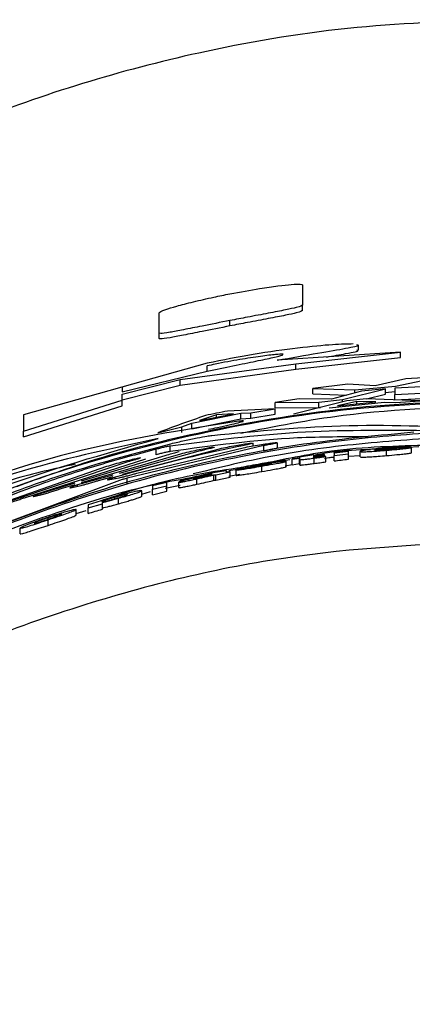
# Paper-space layout '1012-790 Hybird Padfoot' of a CAD drawing. Header units: millimetres. Extents: x 51 to 2966, y 67 to 3970.
# Tile 69 of 110: x 633 to 648, y 3832 to 3869. Entities that reach past the tile are written whole.
import ezdxf

# ---------------------------------------------------------------- set-up
doc = ezdxf.new("R2010")
doc.units = ezdxf.units.MM

psp = doc.layouts.new('1012-790 Hybird Padfoot')

# ---------------------------------------------------------------- linework, layer by layer
at = {"color": 7, "linetype": 'Continuous', "lineweight": 25}
for p, q in [((643.558, 3859.293), (643.558, 3858.526)), ((638.154, 3857.475), (638.154, 3858.242)), ((643.558, 3858.324), (643.558, 3858.526)), ((640.828, 3857.742), (640.828, 3857.946)), ((638.154, 3857.269), (638.154, 3857.475)), ((647.255, 3856.751), (642.606, 3856.45)), ((643.313, 3856.315), (647.255, 3856.751)), ((645.671, 3856.823), (645.671, 3857.024)), ((647.255, 3856.55), (647.255, 3856.751)), ((643.313, 3856.113), (647.255, 3856.55)), ((639.97, 3856.336), (633.039, 3854.387)), ((636.767, 3855.257), (639.97, 3856.036)), ((638.944, 3855.718), (643.313, 3856.315)), ((638.944, 3855.513), (643.313, 3856.113)), ((639.97, 3856.033), (639.97, 3856.238)), ((643.313, 3856.113), (643.313, 3856.315)), ((636.767, 3855.166), (638.944, 3855.718)), ((638.944, 3855.513), (638.944, 3855.718)), ((647.456, 3855.747), (646.301, 3855.481)), ((647.071, 3855.467), (648.329, 3855.738)), ((649.211, 3855.843), (647.456, 3855.747)), ((636.767, 3854.959), (638.944, 3855.513)), ((636.767, 3855.459), (636.767, 3855.257)), ((645.275, 3855.55), (643.95, 3855.387)), ((643.95, 3855.387), (645.537, 3855.327)), ((643.95, 3855.185), (643.95, 3855.387)), ((645.788, 3855.282), (644.654, 3854.983)), ((645.07, 3854.972), (646.692, 3855.366)), ((646.301, 3855.481), (645.275, 3855.55)), ((645.537, 3855.327), (647.071, 3855.467)), ((645.537, 3855.216), (645.537, 3855.327)), ((646.692, 3855.366), (645.788, 3855.282)), ((646.692, 3855.165), (646.692, 3855.366)), ((646.692, 3855.232), (647.039, 3855.264)), ((650.334, 3855.552), (647.039, 3855.394)), ((647.039, 3855.394), (647.039, 3855.161)), ((647.039, 3855.161), (650.421, 3855.321)), ((633.039, 3853.768), (636.767, 3854.937)), ((636.767, 3854.937), (636.767, 3855.166)), ((636.767, 3854.73), (636.767, 3854.937)), ((643.433, 3854.993), (642.529, 3854.854)), ((645.237, 3854.913), (643.223, 3854.418)), ((644.654, 3854.983), (643.433, 3854.993)), ((643.95, 3855.185), (645.237, 3855.137)), ((644.18, 3854.862), (645.07, 3854.972)), ((644.563, 3854.652), (646.657, 3854.871)), ((645.608, 3854.898), (644.887, 3854.731)), ((644.887, 3854.731), (646.33, 3854.881)), ((645.07, 3854.872), (645.07, 3854.972)), ((645.974, 3854.99), (645.237, 3854.913)), ((646.33, 3854.881), (645.608, 3854.898)), ((645.608, 3854.806), (645.608, 3854.898)), ((645.971, 3854.99), (646.692, 3855.165)), ((647.993, 3854.917), (645.974, 3854.99)), ((646.657, 3854.871), (647.082, 3854.854)), ((647.039, 3854.96), (647.039, 3855.161)), ((647.039, 3854.96), (648.331, 3855.022)), ((647.082, 3854.854), (647.993, 3854.917)), ((633.039, 3853.555), (636.767, 3854.73)), ((642.529, 3854.621), (640.738, 3854.533)), ((641.619, 3854.465), (642.529, 3854.621)), ((642.529, 3854.854), (644.18, 3854.862)), ((642.529, 3854.651), (642.529, 3854.854)), ((642.529, 3854.651), (644.18, 3854.661)), ((642.529, 3854.418), (642.529, 3854.621)), ((644.18, 3854.661), (644.18, 3854.862)), ((644.18, 3854.661), (644.241, 3854.668)), ((633.039, 3854.387), (633.039, 3853.768)), ((639.392, 3854.069), (641.242, 3854.448)), ((639.392, 3853.864), (641.242, 3854.244)), ((639.68, 3854.172), (640.956, 3854.433)), ((640.318, 3854.394), (639.68, 3854.172)), ((640.956, 3854.433), (640.318, 3854.394)), ((640.318, 3854.302), (640.318, 3854.394)), ((641.242, 3854.448), (641.619, 3854.465)), ((641.242, 3854.244), (641.242, 3854.448)), ((641.242, 3854.244), (641.619, 3854.262)), ((641.619, 3854.262), (641.619, 3854.465)), ((641.619, 3854.262), (642.529, 3854.418)), ((633.039, 3853.555), (633.039, 3853.768)), ((638.106, 3853.715), (639.017, 3853.933)), ((639.017, 3853.933), (639.392, 3854.069)), ((639.017, 3853.727), (639.017, 3853.933)), ((639.392, 3853.864), (639.392, 3854.069)), ((639.698, 3853.027), (636.651, 3852.181)), ((636.769, 3852.151), (640.431, 3853.112)), ((642.108, 3853.227), (636.946, 3852.001)), ((637.311, 3852.187), (641.325, 3853.148)), ((638.045, 3852.886), (638.045, 3853.092)), ((638.577, 3853.006), (638.577, 3853.212)), ((641.702, 3853.218), (641.702, 3853.323)), ((642.108, 3853.024), (642.108, 3853.227)), ((642.522, 3853.339), (642.541, 3853.34)), ((642.541, 3853.34), (642.613, 3853.342)), ((642.615, 3853.136), (642.615, 3853.338)), ((645.292, 3853.039), (644.752, 3852.977)), ((644.752, 3852.955), (645.292, 3853.017)), ((645.292, 3853.017), (645.292, 3853.039)), ((645.292, 3853.004), (645.292, 3853.017)), ((646.725, 3853.071), (646.725, 3853.128)), ((646.729, 3852.853), (646.729, 3853.054)), ((647.093, 3853.111), (647.093, 3853.145)), ((647.116, 3853.144), (647.949, 3853.195)), ((647.678, 3853.157), (647.138, 3853.122)), ((647.633, 3853.154), (647.633, 3853.187)), ((647.678, 3852.956), (647.678, 3853.157)), ((633.077, 3851.265), (637.649, 3852.725)), ((638.369, 3852.847), (635.213, 3851.883)), ((635.228, 3851.832), (638.978, 3852.924)), ((642.85, 3852.662), (643.079, 3852.703)), ((642.905, 3852.638), (642.905, 3852.666)), ((643.446, 3852.769), (643.176, 3852.729)), ((643.176, 3852.712), (643.446, 3852.752)), ((643.176, 3852.729), (643.176, 3852.712)), ((643.176, 3852.51), (643.176, 3852.712)), ((643.986, 3852.876), (643.446, 3852.787)), ((643.446, 3852.787), (643.446, 3852.769)), ((643.446, 3852.752), (643.446, 3852.713)), ((643.446, 3852.511), (643.446, 3852.713)), ((643.479, 3852.496), (643.479, 3852.698)), ((644.391, 3852.898), (643.986, 3852.845)), ((643.986, 3852.827), (644.391, 3852.88)), ((643.986, 3852.845), (643.986, 3852.876)), ((643.986, 3852.791), (643.986, 3852.827)), ((643.996, 3852.554), (643.996, 3852.756)), ((644.436, 3852.817), (644.389, 3852.829)), ((644.391, 3852.88), (644.391, 3852.898)), ((644.391, 3852.828), (644.391, 3852.88)), ((644.436, 3852.615), (644.436, 3852.817)), ((645.292, 3853.004), (644.752, 3852.942)), ((644.752, 3852.977), (644.752, 3852.955)), ((644.752, 3852.942), (644.752, 3852.955)), ((644.752, 3852.942), (644.752, 3852.854)), ((644.752, 3852.854), (645.292, 3852.916)), ((644.752, 3852.652), (644.752, 3852.854)), ((645.292, 3852.916), (645.292, 3853.004)), ((645.292, 3852.715), (645.292, 3852.916)), ((645.292, 3852.828), (645.742, 3852.855)), ((645.742, 3852.807), (645.742, 3853.008)), ((631.695, 3850.882), (636.179, 3852.448)), ((636.899, 3852.591), (632.32, 3851.057)), ((640.789, 3852.285), (641.104, 3852.343)), ((641.6, 3852.411), (641.059, 3852.308)), ((641.059, 3852.104), (641.059, 3852.308)), ((641.104, 3852.317), (641.104, 3852.353)), ((641.331, 3852.36), (641.331, 3852.377)), ((641.996, 3852.508), (641.996, 3852.524)), ((642.028, 3852.252), (642.028, 3852.455)), ((642.905, 3852.47), (643.176, 3852.52)), ((642.95, 3852.433), (642.95, 3852.635)), ((643.176, 3852.51), (643.446, 3852.55)), ((636.762, 3851.945), (631.951, 3850.146)), ((636.408, 3852.113), (635.083, 3851.745)), ((635.875, 3851.916), (636.421, 3852.059)), ((636.232, 3851.937), (636.647, 3852.017)), ((636.946, 3851.793), (636.946, 3852.001)), ((638.943, 3851.9), (639.438, 3852.009)), ((639.582, 3851.773), (639.582, 3851.978)), ((640.159, 3852.141), (640.159, 3852.145)), ((640.223, 3852.125), (640.294, 3852.13)), ((640.223, 3851.921), (640.223, 3852.125)), ((640.223, 3851.921), (640.294, 3851.926)), ((640.294, 3852.13), (640.834, 3852.238)), ((640.294, 3851.926), (640.294, 3852.13)), ((640.294, 3851.926), (640.834, 3852.034)), ((640.694, 3852.24), (640.699, 3852.268)), ((640.699, 3852.236), (640.699, 3852.268)), ((640.788, 3852.077), (641.199, 3852.153)), ((640.834, 3852.034), (640.834, 3852.238)), ((634.979, 3851.812), (633.702, 3851.421)), ((634.458, 3851.607), (634.992, 3851.763)), ((634.814, 3851.638), (635.212, 3851.726)), ((637.502, 3851.319), (637.502, 3851.526)), ((638.448, 3851.839), (637.907, 3851.706)), ((637.907, 3851.585), (638.448, 3851.718)), ((637.907, 3851.706), (637.907, 3851.585)), ((637.907, 3851.378), (637.907, 3851.585)), ((638.379, 3851.63), (638.943, 3851.734)), ((638.448, 3851.718), (638.448, 3851.839)), ((638.448, 3851.512), (638.448, 3851.718)), ((638.898, 3851.644), (638.898, 3851.85)), ((633.433, 3851.307), (633.794, 3851.398)), ((636.491, 3851.225), (636.491, 3851.28)), ((636.626, 3851.036), (636.626, 3851.244)), ((637.502, 3851.401), (637.829, 3851.498)), ((637.907, 3851.378), (638.448, 3851.512)), ((635.025, 3850.609), (635.025, 3850.818)), ((635.971, 3851.147), (635.476, 3851)), ((635.476, 3850.879), (636.016, 3851.039)), ((635.476, 3851), (635.476, 3850.879)), ((635.476, 3850.67), (635.476, 3850.879)), ((635.971, 3851.134), (635.971, 3851.147)), ((636.016, 3851.039), (636.016, 3851.083)), ((636.016, 3850.83), (636.016, 3851.039)), ((633.965, 3850.454), (633.965, 3850.503)), ((633.969, 3850.221), (633.969, 3850.432)), ((635.025, 3850.67), (635.406, 3850.782)), ((632.909, 3849.901), (632.909, 3850.113))]:
    psp.add_line(p, q, dxfattribs=at)
at = {"color": 8, "linetype": 'Continuous', "lineweight": 25}
for p, q in [((636.5, 3851.988), (636.5, 3852.035)), ((635.083, 3851.698), (635.083, 3851.745)), ((633.702, 3851.374), (633.702, 3851.421))]:
    psp.add_line(p, q, dxfattribs=at)
at = {"color": 7, "linetype": 'Continuous', "lineweight": 25}
for points, knots in [([(651.303, 3869.292), (649.405, 3869.234), (645.589, 3869.119), (640.316, 3868.253), (635.523, 3867.028), (631.19, 3865.522), (626.957, 3863.639), (622.109, 3860.955), (616.78, 3857.263), (613.284, 3853.826), (611.52, 3852.092)], [0, 0, 0, 0, 0.127758, 0.256927, 0.358798, 0.460669, 0.565498, 0.670329, 0.833667, 1, 1, 1, 1]), ([(638.154, 3858.242), (638.185, 3858.27), (638.231, 3858.313), (638.78, 3858.482), (639.419, 3858.649), (640.143, 3858.815), (640.625, 3858.912), (640.828, 3858.952)], [0, 0, 0, 0, 0.349653, 0.526416, 0.70341, 0.874795, 1, 1, 1, 1]), ([(640.828, 3858.952), (641.211, 3859.023), (641.869, 3859.144), (642.664, 3859.256), (643.224, 3859.316), (643.522, 3859.325), (643.546, 3859.304), (643.558, 3859.293)], [0, 0, 0, 0, 0.232483, 0.399391, 0.566239, 0.783164, 1, 1, 1, 1]), ([(643.558, 3858.526), (643.53, 3858.502), (643.487, 3858.466), (642.957, 3858.351), (642.303, 3858.226), (641.55, 3858.085), (641.048, 3857.988), (640.828, 3857.946)], [0, 0, 0, 0, 0.33628, 0.514693, 0.69392, 0.865371, 1, 1, 1, 1]), ([(643.558, 3858.324), (643.53, 3858.3), (643.487, 3858.264), (642.957, 3858.149), (642.303, 3858.023), (641.55, 3857.882), (641.048, 3857.785), (640.828, 3857.742)], [0, 0, 0, 0, 0.336263, 0.514679, 0.693904, 0.865357, 1, 1, 1, 1]), ([(640.828, 3857.946), (640.467, 3857.875), (639.822, 3857.747), (639.048, 3857.592), (638.462, 3857.481), (638.189, 3857.448), (638.165, 3857.467), (638.154, 3857.475)], [0, 0, 0, 0, 0.22093, 0.394403, 0.567488, 0.807017, 1, 1, 1, 1]), ([(640.828, 3857.742), (640.467, 3857.67), (639.822, 3857.543), (639.049, 3857.387), (638.462, 3857.275), (638.189, 3857.242), (638.165, 3857.261), (638.154, 3857.269)], [0, 0, 0, 0, 0.220916, 0.394402, 0.5675, 0.806962, 1, 1, 1, 1]), ([(645.479, 3857.061), (645.254, 3857.058), (644.806, 3857.052), (643.435, 3856.922), (641.769, 3856.692), (640.558, 3856.452), (639.97, 3856.336)], [0, 0, 0, 0, 0.254414, 0.507894, 0.761131, 1, 1, 1, 1]), ([(642.606, 3856.45), (643.148, 3856.544), (644.23, 3856.731), (645.251, 3856.905), (645.726, 3857.004), (645.632, 3857.021), (645.615, 3857.024)], [0, 0, 0, 0, 0.310756, 0.621593, 0.930604, 1, 1, 1, 1]), ([(644.467, 3856.57), (644.725, 3856.615), (645.359, 3856.724), (645.724, 3856.802), (645.632, 3856.82), (645.615, 3856.823)], [0, 0, 0, 0, 0.359024, 0.882438, 1, 1, 1, 1]), ([(642.832, 3856.676), (642.757, 3856.675), (642.608, 3856.674), (642.01, 3856.603), (641.213, 3856.48), (640.489, 3856.346), (640.071, 3856.258), (639.97, 3856.238)], [0, 0, 0, 0, 0.230939, 0.461097, 0.692057, 0.925835, 1, 1, 1, 1]), ([(639.97, 3856.036), (640.3, 3856.105), (640.959, 3856.242), (641.838, 3856.42), (642.484, 3856.554), (642.835, 3856.638), (642.823, 3856.654), (642.819, 3856.66)], [0, 0, 0, 0, 0.2202712, 0.4406287, 0.6587286, 0.873532, 1, 1, 1, 1]), ([(651.303, 3854.915), (649.23, 3854.847), (645.057, 3854.711), (638.781, 3853.577), (632.505, 3851.772), (628.5, 3849.91), (626.483, 3848.972)], [0, 0, 0, 0, 0.241426, 0.486024, 0.741136, 1, 1, 1, 1]), ([(651.303, 3854.951), (649.398, 3854.894), (645.567, 3854.78), (640.28, 3853.896), (635.999, 3852.847), (633.672, 3852.002), (632.772, 3851.675)], [0, 0, 0, 0, 0.302042, 0.607422, 0.848254, 1, 1, 1, 1]), ([(651.303, 3854.715), (649.227, 3854.669), (645.839, 3854.594), (642.517, 3853.943), (641.232, 3853.691)], [0, 0, 0, 0, 0.613, 1, 1, 1, 1]), ([(641.148, 3854.147), (639.034, 3853.814), (634.798, 3853.147), (630.614, 3851.652), (628.517, 3850.902)], [0, 0, 0, 0, 0.498959, 1, 1, 1, 1]), ([(640.023, 3853.844), (640.135, 3853.868), (640.418, 3853.929), (640.82, 3854.017), (641.155, 3854.095), (641.336, 3854.143), (641.33, 3854.151), (641.327, 3854.154)], [0, 0, 0, 0, 0.156113, 0.395472, 0.632731, 0.865853, 1, 1, 1, 1]), ([(641.333, 3854.162), (641.296, 3854.161), (641.253, 3854.16), (641.16, 3854.148), (641.148, 3854.147)], [0, 0, 0, 0, 0.869566, 1, 1, 1, 1]), ([(649.287, 3853.756), (648.088, 3853.684), (645.681, 3853.538), (641.664, 3852.947), (637.284, 3851.952), (633.079, 3850.556), (629.475, 3849.048), (627.484, 3848.012), (626.483, 3847.491)], [0, 0, 0, 0, 0.1372122, 0.2755381, 0.4690885, 0.6682731, 0.8330948, 1, 1, 1, 1]), ([(648.165, 3853.791), (646.567, 3853.803), (643.369, 3853.826), (640.175, 3853.417), (638.577, 3853.212)], [0, 0, 0, 0, 0.4997163, 1, 1, 1, 1]), ([(640.145, 3853.613), (641.87, 3853.779), (645.324, 3854.11), (648.779, 3853.943), (650.508, 3853.859)], [0, 0, 0, 0, 0.49967, 1, 1, 1, 1]), ([(616.313, 3842.481), (617.884, 3843.703), (621.043, 3846.162), (626.339, 3849.2), (632.025, 3851.768), (636.079, 3852.917), (638.12, 3853.495)], [0, 0, 0, 0, 0.242147, 0.487227, 0.741904, 1, 1, 1, 1]), ([(638.12, 3853.495), (636.294, 3853.105), (632.635, 3852.324), (629.025, 3850.902), (627.217, 3850.19)], [0, 0, 0, 0, 0.499168, 1, 1, 1, 1]), ([(631.951, 3850.146), (633.227, 3850.623), (635.78, 3851.579), (639.829, 3852.635), (643.841, 3853.386), (646.453, 3853.623), (647.766, 3853.743)], [0, 0, 0, 0, 0.269026, 0.538111, 0.767736, 1, 1, 1, 1]), ([(646.026, 3853.557), (645.141, 3853.558), (642.656, 3853.559), (640.175, 3853.223), (638.577, 3853.006)], [0, 0, 0, 0, 0.356108, 1, 1, 1, 1]), ([(638.601, 3853.301), (638.773, 3853.341), (639.118, 3853.423), (639.597, 3853.521), (639.954, 3853.587), (640.088, 3853.605), (640.145, 3853.613)], [0, 0, 0, 0, 0.269195, 0.538553, 0.803245, 1, 1, 1, 1]), ([(649.287, 3853.556), (648.09, 3853.481), (645.687, 3853.33), (642.357, 3852.873), (640.337, 3852.379), (639.441, 3852.161)], [0, 0, 0, 0, 0.35549, 0.713876, 1, 1, 1, 1]), ([(629.17, 3850.003), (630.037, 3850.39), (631.796, 3851.176), (634.98, 3852.337), (637.337, 3852.964), (638.601, 3853.301)], [0, 0, 0, 0, 0.310446, 0.630236, 1, 1, 1, 1]), ([(638.045, 3853.092), (637.324, 3852.899), (635.883, 3852.512), (633.219, 3851.641), (631.491, 3850.924), (630.37, 3850.459)], [0, 0, 0, 0, 0.259592, 0.519261, 1, 1, 1, 1]), ([(638.577, 3853.212), (638.551, 3853.207), (638.499, 3853.198), (638.367, 3853.17), (638.21, 3853.134), (638.1, 3853.106), (638.045, 3853.092)], [0, 0, 0, 0, 0.248015, 0.495874, 0.74827, 1, 1, 1, 1]), ([(638.978, 3852.924), (639.078, 3852.949), (639.279, 3852.997), (639.6, 3853.067), (639.884, 3853.123), (640.11, 3853.163), (640.183, 3853.171), (640.219, 3853.175)], [0, 0, 0, 0, 0.20336, 0.406747, 0.608792, 0.806672, 1, 1, 1, 1]), ([(640.241, 3853.171), (640.243, 3853.171), (640.258, 3853.17), (640.186, 3853.147), (640.028, 3853.105), (639.843, 3853.061), (639.725, 3853.034), (639.698, 3853.027)], [0, 0, 0, 0, 0.061355, 0.342028, 0.625255, 0.913685, 1, 1, 1, 1]), ([(640.431, 3853.112), (640.531, 3853.133), (640.73, 3853.176), (641.049, 3853.236), (641.333, 3853.284), (641.559, 3853.317), (641.633, 3853.324), (641.67, 3853.327)], [0, 0, 0, 0, 0.202715, 0.405457, 0.607006, 0.805248, 1, 1, 1, 1]), ([(641.694, 3853.323), (641.697, 3853.323), (641.712, 3853.321), (641.641, 3853.301), (641.484, 3853.264), (641.298, 3853.224), (641.179, 3853.2), (641.151, 3853.194)], [0, 0, 0, 0, 0.055761, 0.338516, 0.623375, 0.91226, 1, 1, 1, 1]), ([(641.325, 3853.148), (641.424, 3853.167), (641.624, 3853.206), (641.941, 3853.26), (642.225, 3853.304), (642.42, 3853.329), (642.494, 3853.336), (642.522, 3853.339)], [0, 0, 0, 0, 0.219482, 0.438995, 0.657313, 0.872541, 1, 1, 1, 1]), ([(641.93, 3852.528), (642.834, 3852.719), (644.955, 3853.164), (647.123, 3853.222), (648.367, 3853.255)], [0, 0, 0, 0, 0.426391, 1, 1, 1, 1]), ([(642.606, 3853.338), (642.604, 3853.335), (642.598, 3853.328), (642.471, 3853.298), (642.294, 3853.262), (642.157, 3853.237), (642.108, 3853.227)], [0, 0, 0, 0, 0.232591, 0.531063, 0.832526, 1, 1, 1, 1]), ([(642.606, 3853.136), (642.604, 3853.132), (642.598, 3853.125), (642.471, 3853.096), (642.294, 3853.06), (642.157, 3853.034), (642.108, 3853.024)], [0, 0, 0, 0, 0.232522, 0.53096, 0.832398, 1, 1, 1, 1]), ([(643.964, 3852.865), (644.203, 3852.914), (644.917, 3853.059), (645.647, 3853.074), (646.132, 3853.085)], [0, 0, 0, 0, 0.334673, 1, 1, 1, 1]), ([(646.727, 3853.145), (646.616, 3853.135), (646.392, 3853.116), (646.114, 3853.083), (645.896, 3853.053), (645.761, 3853.026), (645.749, 3853.014), (645.742, 3853.008)], [0, 0, 0, 0, 0.179585, 0.36104, 0.517394, 0.74237, 1, 1, 1, 1]), ([(645.742, 3853.008), (645.758, 3853.002), (645.783, 3852.993), (645.965, 3852.998), (646.168, 3853.01), (646.43, 3853.029), (646.625, 3853.046), (646.729, 3853.054)], [0, 0, 0, 0, 0.332242, 0.533248, 0.681277, 0.829857, 1, 1, 1, 1]), ([(646.283, 3853.062), (646.286, 3853.068), (646.29, 3853.076), (646.418, 3853.096), (646.527, 3853.109), (646.635, 3853.12), (646.703, 3853.126), (646.725, 3853.128)], [0, 0, 0, 0, 0.496862, 0.661414, 0.796516, 0.932418, 1, 1, 1, 1]), ([(646.739, 3853.072), (646.695, 3853.069), (646.605, 3853.061), (646.482, 3853.053), (646.376, 3853.049), (646.291, 3853.05), (646.286, 3853.057), (646.283, 3853.062)], [0, 0, 0, 0, 0.12406, 0.2494, 0.39208, 0.597448, 1, 1, 1, 1]), ([(646.725, 3853.128), (646.772, 3853.132), (646.819, 3853.135), (646.909, 3853.142), (646.95, 3853.144), (647.015, 3853.147), (647.039, 3853.147), (647.074, 3853.147), (647.084, 3853.146), (647.093, 3853.145)], [0, 0, 0, 0, 0.25, 0.25, 0.5, 0.5, 0.75, 0.75, 1, 1, 1, 1]), ([(647.633, 3853.187), (647.606, 3853.189), (647.573, 3853.19), (647.476, 3853.19), (647.413, 3853.189), (647.249, 3853.182), (647.151, 3853.177), (646.995, 3853.166), (646.942, 3853.162), (646.836, 3853.154), (646.781, 3853.15), (646.727, 3853.145)], [0, 0, 0, 0, 0.25, 0.25, 0.5, 0.5, 0.75, 0.75, 0.875, 0.875, 1, 1, 1, 1]), ([(646.729, 3853.054), (646.863, 3853.066), (647.086, 3853.084), (647.354, 3853.11), (647.553, 3853.133), (647.639, 3853.147), (647.673, 3853.156), (647.678, 3853.157)], [0, 0, 0, 0, 0.276044, 0.459592, 0.64276, 0.938176, 1, 1, 1, 1]), ([(647.138, 3853.122), (647.127, 3853.119), (647.106, 3853.113), (647.051, 3853.104), (646.961, 3853.093), (646.857, 3853.083), (646.779, 3853.076), (646.739, 3853.072)], [0, 0, 0, 0, 0.2526, 0.507003, 0.668108, 0.82977, 1, 1, 1, 1]), ([(636.179, 3852.448), (636.281, 3852.479), (636.484, 3852.539), (636.808, 3852.627), (637.096, 3852.7), (637.315, 3852.75), (637.44, 3852.773), (637.463, 3852.768), (637.388, 3852.738), (637.222, 3852.686), (637.041, 3852.632), (636.925, 3852.599), (636.899, 3852.591)], [0, 0, 0, 0, 0.113671, 0.227359, 0.340132, 0.449537, 0.555016, 0.657747, 0.75974, 0.86309, 0.969355, 1, 1, 1, 1]), ([(638.577, 3853.006), (638.551, 3853.001), (638.5, 3852.992), (638.367, 3852.964), (638.21, 3852.928), (638.1, 3852.9), (638.045, 3852.886)], [0, 0, 0, 0, 0.247986, 0.495792, 0.748182, 1, 1, 1, 1]), ([(638.911, 3853.005), (638.914, 3853.005), (638.928, 3853.004), (638.855, 3852.979), (638.697, 3852.933), (638.513, 3852.884), (638.396, 3852.854), (638.369, 3852.847)], [0, 0, 0, 0, 0.067176, 0.345685, 0.627239, 0.915185, 1, 1, 1, 1]), ([(642.905, 3852.666), (642.867, 3852.664), (642.806, 3852.662), (642.613, 3852.638), (642.361, 3852.602), (642.142, 3852.566), (642, 3852.542), (641.983, 3852.539)], [0, 0, 0, 0, 0.304896, 0.483448, 0.662268, 0.958231, 1, 1, 1, 1]), ([(643.446, 3852.713), (643.446, 3852.711), (643.447, 3852.708), (643.45, 3852.702), (643.468, 3852.7), (643.479, 3852.698)], [0, 0, 0, 0, 0.250235, 0.500535, 1, 1, 1, 1]), ([(643.479, 3852.698), (643.502, 3852.699), (643.539, 3852.7), (643.66, 3852.713), (643.81, 3852.731), (643.927, 3852.747), (643.996, 3852.756)], [0, 0, 0, 0, 0.30184, 0.505466, 0.708876, 1, 1, 1, 1]), ([(644.004, 3852.78), (643.999, 3852.78), (643.989, 3852.781), (643.988, 3852.785), (643.987, 3852.788), (643.987, 3852.789)], [0, 0, 0, 0, 0.286599, 0.570974, 1, 1, 1, 1]), ([(643.996, 3852.756), (644.07, 3852.766), (644.183, 3852.782), (644.33, 3852.802), (644.401, 3852.812), (644.436, 3852.817)], [0, 0, 0, 0, 0.48805, 0.741868, 1, 1, 1, 1]), ([(644.151, 3852.796), (644.128, 3852.793), (644.09, 3852.788), (644.045, 3852.783), (644.02, 3852.78), (644.009, 3852.78), (644.004, 3852.78)], [0, 0, 0, 0, 0.370096, 0.59234, 0.814822, 1, 1, 1, 1]), ([(644.389, 3852.829), (644.351, 3852.823), (644.293, 3852.815), (644.214, 3852.804), (644.172, 3852.799), (644.151, 3852.796)], [0, 0, 0, 0, 0.49475, 0.74527, 1, 1, 1, 1]), ([(644.391, 3852.746), (644.462, 3852.762), (644.581, 3852.788), (644.702, 3852.793), (644.752, 3852.794)], [0, 0, 0, 0, 0.5952566, 1, 1, 1, 1]), ([(645.742, 3852.807), (645.758, 3852.801), (645.783, 3852.792), (645.965, 3852.797), (646.168, 3852.809), (646.43, 3852.828), (646.625, 3852.845), (646.729, 3852.853)], [0, 0, 0, 0, 0.332231, 0.533236, 0.681266, 0.829846, 1, 1, 1, 1]), ([(646.729, 3852.853), (646.863, 3852.865), (647.086, 3852.884), (647.354, 3852.909), (647.553, 3852.932), (647.639, 3852.947), (647.673, 3852.955), (647.678, 3852.956)], [0, 0, 0, 0, 0.276039, 0.459596, 0.642763, 0.938176, 1, 1, 1, 1]), ([(634.994, 3852.525), (634.212, 3852.353), (632.273, 3851.925), (630.359, 3851.157), (629.217, 3850.698)], [0, 0, 0, 0, 0.403041, 1, 1, 1, 1]), ([(635.968, 3851.157), (636.705, 3851.403), (638.508, 3852.007), (640.391, 3852.286), (641.505, 3852.451)], [0, 0, 0, 0, 0.408564, 1, 1, 1, 1]), ([(640.699, 3852.268), (640.697, 3852.273), (640.695, 3852.28), (640.625, 3852.275), (640.5, 3852.256), (640.313, 3852.222), (640.082, 3852.176), (639.911, 3852.14), (639.834, 3852.124)], [0, 0, 0, 0, 0.28295, 0.41146, 0.541158, 0.66, 0.84588, 1, 1, 1, 1]), ([(641.059, 3852.308), (641.101, 3852.311), (641.169, 3852.316), (641.405, 3852.351), (641.685, 3852.397), (641.903, 3852.434), (642.028, 3852.455)], [0, 0, 0, 0, 0.321287, 0.524102, 0.727275, 1, 1, 1, 1]), ([(641.983, 3852.539), (641.853, 3852.516), (641.642, 3852.478), (641.375, 3852.425), (641.208, 3852.388), (641.117, 3852.363), (641.108, 3852.357), (641.104, 3852.353)], [0, 0, 0, 0, 0.295819, 0.48132, 0.667759, 0.8417, 1, 1, 1, 1]), ([(641.104, 3852.353), (641.106, 3852.352), (641.112, 3852.348), (641.177, 3852.354), (641.281, 3852.369), (641.331, 3852.377)], [0, 0, 0, 0, 0.251788, 0.642101, 1, 1, 1, 1]), ([(641.331, 3852.377), (641.419, 3852.391), (641.602, 3852.421), (641.912, 3852.473), (642.123, 3852.506), (642.229, 3852.523)], [0, 0, 0, 0, 0.318231, 0.6581843, 1, 1, 1, 1]), ([(641.6, 3852.447), (641.601, 3852.448), (641.605, 3852.45), (641.642, 3852.458), (641.704, 3852.471), (641.827, 3852.494), (641.929, 3852.512), (641.996, 3852.524)], [0, 0, 0, 0, 0.113787, 0.228978, 0.376908, 0.590516, 1, 1, 1, 1]), ([(642.029, 3852.473), (641.97, 3852.463), (641.871, 3852.446), (641.749, 3852.427), (641.662, 3852.415), (641.619, 3852.412), (641.604, 3852.411), (641.6, 3852.411)], [0, 0, 0, 0, 0.272019, 0.453586, 0.635365, 0.899815, 1, 1, 1, 1]), ([(641.685, 3852.458), (641.674, 3852.456), (641.648, 3852.452), (641.616, 3852.448), (641.602, 3852.446), (641.6, 3852.447), (641.6, 3852.447)], [0, 0, 0, 0, 0.252094, 0.57588, 0.836538, 1, 1, 1, 1]), ([(642.179, 3852.538), (642.095, 3852.525), (641.97, 3852.504), (641.804, 3852.477), (641.725, 3852.464), (641.685, 3852.458)], [0, 0, 0, 0, 0.498443, 0.748367, 1, 1, 1, 1]), ([(641.996, 3852.524), (642.043, 3852.532), (642.09, 3852.54), (642.181, 3852.554), (642.225, 3852.561), (642.303, 3852.572), (642.334, 3852.576), (642.383, 3852.581), (642.398, 3852.582), (642.41, 3852.582)], [0, 0, 0, 0, 0.25, 0.25, 0.5, 0.5, 0.75, 0.75, 1, 1, 1, 1]), ([(642.028, 3852.455), (642.171, 3852.48), (642.406, 3852.52), (642.688, 3852.572), (642.863, 3852.607), (642.942, 3852.627), (642.948, 3852.633), (642.95, 3852.635)], [0, 0, 0, 0, 0.304095, 0.497863, 0.691618, 0.888478, 1, 1, 1, 1]), ([(642.028, 3852.252), (642.171, 3852.277), (642.406, 3852.317), (642.688, 3852.369), (642.863, 3852.404), (642.942, 3852.424), (642.948, 3852.43), (642.95, 3852.433)], [0, 0, 0, 0, 0.3040676, 0.4978553, 0.6916189, 0.8884836, 1, 1, 1, 1]), ([(642.41, 3852.546), (642.406, 3852.544), (642.399, 3852.541), (642.34, 3852.528), (642.255, 3852.512), (642.148, 3852.493), (642.067, 3852.479), (642.029, 3852.473)], [0, 0, 0, 0, 0.20178, 0.380139, 0.539142, 0.783349, 1, 1, 1, 1]), ([(642.794, 3852.628), (642.72, 3852.618), (642.593, 3852.602), (642.375, 3852.569), (642.244, 3852.548), (642.179, 3852.538)], [0, 0, 0, 0, 0.411277, 0.703743, 1, 1, 1, 1]), ([(642.229, 3852.523), (642.242, 3852.525), (642.266, 3852.529), (642.301, 3852.534), (642.335, 3852.54), (642.354, 3852.542), (642.364, 3852.543)], [0, 0, 0, 0, 0.249214, 0.499025, 0.746441, 1, 1, 1, 1]), ([(642.364, 3852.543), (642.376, 3852.545), (642.4, 3852.548), (642.409, 3852.547), (642.41, 3852.547), (642.41, 3852.546)], [0, 0, 0, 0, 0.431722, 0.825834, 1, 1, 1, 1]), ([(642.95, 3852.635), (642.949, 3852.636), (642.946, 3852.639), (642.919, 3852.639), (642.873, 3852.636), (642.821, 3852.631), (642.794, 3852.628)], [0, 0, 0, 0, 0.251068, 0.499537, 0.744526, 1, 1, 1, 1]), ([(643.446, 3852.511), (643.446, 3852.507), (643.447, 3852.504), (643.454, 3852.499), (643.46, 3852.496), (643.479, 3852.496)], [0, 0, 0, 0, 0.5, 0.5, 1, 1, 1, 1]), ([(643.479, 3852.496), (643.495, 3852.496), (643.513, 3852.497), (643.573, 3852.502), (643.613, 3852.506), (643.709, 3852.517), (643.764, 3852.524), (643.878, 3852.539), (643.937, 3852.546), (643.996, 3852.554)], [0, 0, 0, 0, 0.25, 0.25, 0.5, 0.5, 0.75, 0.75, 1, 1, 1, 1]), ([(643.996, 3852.554), (644.072, 3852.565), (644.148, 3852.575), (644.296, 3852.595), (644.367, 3852.606), (644.436, 3852.615)], [0, 0, 0, 0, 0.5, 0.5, 1, 1, 1, 1]), ([(619.735, 3843.309), (620.274, 3843.714), (622.029, 3845.03), (625.265, 3846.865), (629.388, 3848.911), (633.736, 3850.545), (637.128, 3851.641), (639.087, 3851.978), (639.506, 3852.051)], [0, 0, 0, 0, 0.092782, 0.301915, 0.511045, 0.726247, 0.94145, 1, 1, 1, 1]), ([(635.212, 3851.726), (635.237, 3851.732), (635.287, 3851.744), (635.417, 3851.78), (635.573, 3851.825), (635.734, 3851.873), (635.832, 3851.903), (635.875, 3851.916)], [0, 0, 0, 0, 0.201883, 0.403511, 0.611199, 0.827363, 1, 1, 1, 1]), ([(636.5, 3852.035), (636.45, 3852.02), (636.351, 3851.99), (636.243, 3851.955), (636.216, 3851.943), (636.202, 3851.937)], [0, 0, 0, 0, 0.336186, 0.672741, 1, 1, 1, 1]), ([(636.204, 3851.935), (636.203, 3851.934), (636.201, 3851.931), (636.222, 3851.935), (636.232, 3851.937)], [0, 0, 0, 0, 0.539116, 1, 1, 1, 1]), ([(636.647, 3852.017), (636.672, 3852.022), (636.722, 3852.032), (636.854, 3852.065), (637.01, 3852.105), (637.171, 3852.148), (637.268, 3852.175), (637.311, 3852.187)], [0, 0, 0, 0, 0.203081, 0.405966, 0.613838, 0.828724, 1, 1, 1, 1]), ([(636.946, 3852.001), (636.897, 3851.986), (636.827, 3851.966), (636.777, 3851.95), (636.762, 3851.945)], [0, 0, 0, 0, 0.703798, 1, 1, 1, 1]), ([(639.639, 3852.044), (639.528, 3852.019), (639.345, 3851.977), (639.113, 3851.92), (638.976, 3851.882), (638.906, 3851.859), (638.9, 3851.852), (638.898, 3851.85)], [0, 0, 0, 0, 0.286191, 0.475836, 0.666535, 0.845712, 1, 1, 1, 1]), ([(638.898, 3851.85), (638.905, 3851.848), (638.917, 3851.844), (639.036, 3851.864), (639.201, 3851.896), (639.394, 3851.937), (639.525, 3851.965), (639.582, 3851.978)], [0, 0, 0, 0, 0.25835, 0.454547, 0.651092, 0.845593, 1, 1, 1, 1]), ([(639.834, 3852.124), (639.704, 3852.095), (639.499, 3852.051), (639.244, 3851.989), (639.067, 3851.942), (638.985, 3851.915), (638.95, 3851.903), (638.943, 3851.9)], [0, 0, 0, 0, 0.308022, 0.48607, 0.664507, 0.933488, 1, 1, 1, 1]), ([(639.438, 3852.009), (639.459, 3852.016), (639.491, 3852.027), (639.586, 3852.051), (639.688, 3852.075), (639.761, 3852.091), (639.8, 3852.099)], [0, 0, 0, 0, 0.389393, 0.580625, 0.772281, 1, 1, 1, 1]), ([(639.438, 3851.975), (639.442, 3851.974), (639.449, 3851.973), (639.511, 3851.983), (639.592, 3851.998), (639.674, 3852.015), (639.721, 3852.026), (639.736, 3852.029)], [0, 0, 0, 0, 0.266596, 0.485755, 0.704703, 0.911001, 1, 1, 1, 1]), ([(639.515, 3851.999), (639.493, 3851.993), (639.45, 3851.982), (639.44, 3851.977), (639.438, 3851.975), (639.438, 3851.975)], [0, 0, 0, 0, 0.4813066, 0.9268262, 1, 1, 1, 1]), ([(639.84, 3852.074), (639.784, 3852.062), (639.699, 3852.043), (639.587, 3852.017), (639.539, 3852.005), (639.515, 3851.999)], [0, 0, 0, 0, 0.491518, 0.742028, 1, 1, 1, 1]), ([(639.582, 3851.978), (639.644, 3851.992), (639.706, 3852.005), (639.824, 3852.032), (639.882, 3852.045), (639.993, 3852.07), (640.044, 3852.082), (640.139, 3852.105), (640.181, 3852.115), (640.223, 3852.125)], [0, 0, 0, 0, 0.25, 0.25, 0.5, 0.5, 0.75, 0.75, 1, 1, 1, 1]), ([(639.582, 3851.773), (639.697, 3851.799), (639.911, 3851.846), (640.114, 3851.894), (640.201, 3851.916), (640.223, 3851.921)], [0, 0, 0, 0, 0.464028, 0.86709, 1, 1, 1, 1]), ([(640.159, 3852.161), (640.075, 3852.142), (639.948, 3852.114), (639.772, 3852.074), (639.683, 3852.054), (639.639, 3852.044)], [0, 0, 0, 0, 0.495879, 0.747805, 1, 1, 1, 1]), ([(639.736, 3852.029), (639.784, 3852.039), (639.881, 3852.061), (640.001, 3852.089), (640.099, 3852.113), (640.16, 3852.132), (640.159, 3852.137), (640.159, 3852.141)], [0, 0, 0, 0, 0.16902, 0.3380281, 0.4946592, 0.6524698, 1, 1, 1, 1]), ([(639.8, 3852.099), (639.854, 3852.111), (639.938, 3852.129), (640.047, 3852.15), (640.115, 3852.162), (640.163, 3852.168), (640.161, 3852.164), (640.159, 3852.161)], [0, 0, 0, 0, 0.25045, 0.396693, 0.543778, 0.645971, 1, 1, 1, 1]), ([(640.159, 3852.145), (640.106, 3852.133), (640.028, 3852.116), (639.921, 3852.092), (639.867, 3852.08), (639.84, 3852.074)], [0, 0, 0, 0, 0.499126, 0.749568, 1, 1, 1, 1]), ([(640.834, 3852.238), (640.806, 3852.235), (640.779, 3852.232), (640.739, 3852.229), (640.723, 3852.228), (640.697, 3852.23), (640.696, 3852.235), (640.694, 3852.24)], [0, 0, 0, 0, 0.25, 0.25, 0.5, 0.5, 1, 1, 1, 1]), ([(641.059, 3852.104), (641.101, 3852.107), (641.169, 3852.112), (641.405, 3852.147), (641.685, 3852.193), (641.903, 3852.231), (642.028, 3852.252)], [0, 0, 0, 0, 0.321268, 0.524076, 0.727245, 1, 1, 1, 1]), ([(633.794, 3851.398), (633.819, 3851.404), (633.869, 3851.418), (633.999, 3851.457), (634.155, 3851.507), (634.316, 3851.559), (634.414, 3851.592), (634.458, 3851.607)], [0, 0, 0, 0, 0.2005866, 0.4008869, 0.6084087, 0.8259692, 1, 1, 1, 1]), ([(635.083, 3851.745), (635.033, 3851.728), (634.933, 3851.695), (634.825, 3851.656), (634.798, 3851.644), (634.785, 3851.638)], [0, 0, 0, 0, 0.336841, 0.674159, 1, 1, 1, 1]), ([(634.787, 3851.636), (634.786, 3851.635), (634.784, 3851.632), (634.805, 3851.636), (634.814, 3851.638)], [0, 0, 0, 0, 0.544031, 1, 1, 1, 1]), ([(637.502, 3851.526), (637.488, 3851.531), (637.467, 3851.537), (637.231, 3851.489), (637.006, 3851.436), (636.788, 3851.38), (636.668, 3851.346), (636.625, 3851.334)], [0, 0, 0, 0, 0.406073, 0.59581, 0.785937, 0.922005, 1, 1, 1, 1]), ([(636.626, 3851.244), (636.712, 3851.268), (636.884, 3851.316), (637.133, 3851.389), (637.337, 3851.452), (637.481, 3851.504), (637.494, 3851.518), (637.502, 3851.526)], [0, 0, 0, 0, 0.148324, 0.297406, 0.5009, 0.701593, 1, 1, 1, 1]), ([(638.898, 3851.644), (638.905, 3851.642), (638.917, 3851.639), (639.036, 3851.659), (639.201, 3851.691), (639.394, 3851.732), (639.525, 3851.761), (639.582, 3851.773)], [0, 0, 0, 0, 0.258274, 0.454442, 0.650962, 0.845454, 1, 1, 1, 1]), ([(632.413, 3851.036), (632.438, 3851.044), (632.488, 3851.058), (632.617, 3851.102), (632.772, 3851.156), (632.934, 3851.213), (633.033, 3851.249), (633.077, 3851.265)], [0, 0, 0, 0, 0.1992181, 0.3981454, 0.6055086, 0.8246047, 1, 1, 1, 1]), ([(633.702, 3851.421), (633.651, 3851.403), (633.551, 3851.367), (633.443, 3851.325), (633.416, 3851.312), (633.403, 3851.305)], [0, 0, 0, 0, 0.337562, 0.67567, 1, 1, 1, 1]), ([(633.405, 3851.304), (633.404, 3851.302), (633.403, 3851.3), (633.423, 3851.305), (633.433, 3851.307)], [0, 0, 0, 0, 0.549386, 1, 1, 1, 1]), ([(636.625, 3851.334), (636.519, 3851.304), (636.324, 3851.249), (636.1, 3851.178), (636.011, 3851.148), (635.971, 3851.134)], [0, 0, 0, 0, 0.390678, 0.725512, 1, 1, 1, 1]), ([(636.491, 3851.28), (636.442, 3851.266), (636.343, 3851.238), (636.205, 3851.195), (636.087, 3851.156), (636.018, 3851.128), (636.011, 3851.12), (636.008, 3851.116)], [0, 0, 0, 0, 0.151267, 0.303738, 0.491095, 0.725152, 1, 1, 1, 1]), ([(636.008, 3851.116), (636.008, 3851.113), (636.012, 3851.111), (636.038, 3851.112), (636.059, 3851.115), (636.115, 3851.127), (636.138, 3851.132), (636.193, 3851.145), (636.223, 3851.153), (636.292, 3851.171), (636.331, 3851.181), (636.413, 3851.203), (636.457, 3851.215), (636.501, 3851.227)], [0, 0, 0, 0, 0.25, 0.25, 0.5, 0.5, 0.625, 0.625, 0.75, 0.75, 0.875, 0.875, 1, 1, 1, 1]), ([(636.016, 3851.083), (636.095, 3851.103), (636.213, 3851.132), (636.439, 3851.192), (636.562, 3851.226), (636.626, 3851.244)], [0, 0, 0, 0, 0.495574, 0.736779, 1, 1, 1, 1]), ([(636.962, 3851.382), (636.959, 3851.385), (636.954, 3851.389), (636.899, 3851.382), (636.788, 3851.358), (636.653, 3851.324), (636.544, 3851.294), (636.491, 3851.28)], [0, 0, 0, 0, 0.249827, 0.501402, 0.670826, 0.841262, 1, 1, 1, 1]), ([(636.501, 3851.227), (636.545, 3851.24), (636.634, 3851.265), (636.76, 3851.303), (636.873, 3851.339), (636.952, 3851.369), (636.958, 3851.377), (636.962, 3851.382)], [0, 0, 0, 0, 0.1328271, 0.266685, 0.4361808, 0.6553564, 1, 1, 1, 1]), ([(636.626, 3851.036), (636.698, 3851.056), (636.77, 3851.076), (636.907, 3851.116), (636.972, 3851.135), (637.091, 3851.17), (637.145, 3851.186), (637.241, 3851.215), (637.283, 3851.229), (637.392, 3851.265), (637.437, 3851.281), (637.491, 3851.306), (637.499, 3851.313), (637.502, 3851.319)], [0, 0, 0, 0, 0.125, 0.125, 0.25, 0.25, 0.375, 0.375, 0.5, 0.5, 0.75, 0.75, 1, 1, 1, 1]), ([(635.025, 3850.818), (635.01, 3850.82), (634.981, 3850.823), (634.753, 3850.766), (634.465, 3850.682), (634.204, 3850.601), (634.035, 3850.545), (633.966, 3850.522)], [0, 0, 0, 0, 0.2758639, 0.5537627, 0.7188434, 0.8838912, 1, 1, 1, 1]), ([(633.969, 3850.432), (634.089, 3850.472), (634.332, 3850.553), (634.638, 3850.659), (634.874, 3850.745), (635.008, 3850.8), (635.02, 3850.813), (635.025, 3850.818)], [0, 0, 0, 0, 0.197249, 0.396131, 0.577609, 0.830744, 1, 1, 1, 1]), ([(636.016, 3850.875), (636.095, 3850.894), (636.213, 3850.923), (636.439, 3850.984), (636.562, 3851.018), (636.626, 3851.036)], [0, 0, 0, 0, 0.495475, 0.73674, 1, 1, 1, 1]), ([(633.966, 3850.522), (633.821, 3850.473), (633.548, 3850.38), (633.234, 3850.262), (633.031, 3850.18), (632.923, 3850.13), (632.913, 3850.118), (632.909, 3850.113)], [0, 0, 0, 0, 0.2403136, 0.4527118, 0.6340093, 0.8533442, 1, 1, 1, 1]), ([(632.909, 3850.113), (632.924, 3850.111), (632.947, 3850.106), (633.191, 3850.178), (633.466, 3850.265), (633.744, 3850.357), (633.913, 3850.413), (633.969, 3850.432)], [0, 0, 0, 0, 0.348839, 0.537814, 0.726893, 0.910071, 1, 1, 1, 1]), ([(633.965, 3850.503), (633.912, 3850.485), (633.806, 3850.449), (633.658, 3850.396), (633.529, 3850.346), (633.458, 3850.313), (633.452, 3850.305), (633.449, 3850.301)], [0, 0, 0, 0, 0.158158, 0.317123, 0.518402, 0.762353, 1, 1, 1, 1]), ([(633.449, 3850.301), (633.45, 3850.299), (633.456, 3850.298), (633.487, 3850.302), (633.515, 3850.309), (633.602, 3850.333), (633.661, 3850.351), (633.769, 3850.385), (633.807, 3850.398), (633.888, 3850.424), (633.93, 3850.438), (633.972, 3850.452)], [0, 0, 0, 0, 0.25, 0.25, 0.5, 0.5, 0.75, 0.75, 0.875, 0.875, 1, 1, 1, 1]), ([(634.485, 3850.647), (634.477, 3850.649), (634.466, 3850.653), (634.334, 3850.618), (634.203, 3850.58), (634.071, 3850.538), (633.995, 3850.513), (633.965, 3850.503)], [0, 0, 0, 0, 0.393944, 0.581242, 0.768754, 0.909784, 1, 1, 1, 1]), ([(633.969, 3850.221), (634.089, 3850.261), (634.332, 3850.343), (634.639, 3850.449), (634.874, 3850.535), (635.008, 3850.59), (635.02, 3850.603), (635.025, 3850.609)], [0, 0, 0, 0, 0.19737, 0.396378, 0.577903, 0.831074, 1, 1, 1, 1]), ([(633.972, 3850.452), (634.024, 3850.469), (634.128, 3850.504), (634.274, 3850.555), (634.402, 3850.603), (634.475, 3850.635), (634.482, 3850.643), (634.485, 3850.647)], [0, 0, 0, 0, 0.15468, 0.310126, 0.507243, 0.746191, 1, 1, 1, 1]), ([(632.909, 3849.901), (632.924, 3849.898), (632.947, 3849.894), (633.191, 3849.966), (633.466, 3850.054), (633.744, 3850.146), (633.913, 3850.202), (633.969, 3850.221)], [0, 0, 0, 0, 0.348784, 0.537743, 0.726803, 0.91001, 1, 1, 1, 1]), ([(651.303, 3849.643), (648.639, 3849.528), (643.237, 3849.295), (636.539, 3847.697), (631.234, 3845.822), (627.215, 3844.016), (623.343, 3841.885), (619.351, 3839.236), (615.326, 3836.043), (612.793, 3833.457), (611.52, 3832.158)], [0, 0, 0, 0, 0.174947, 0.35476, 0.451932, 0.549108, 0.649244, 0.749384, 0.874055, 1, 1, 1, 1])]:
    psp.add_open_spline(points, degree=3, knots=knots, dxfattribs=at)
for points in [[(640.738, 3854.533), (640.457, 3854.478), (640.177, 3854.421), (639.898, 3854.361)], [(639.898, 3854.361), (639.3, 3854.156), (638.703, 3853.941), (638.106, 3853.715)], [(641.151, 3853.194), (639.586, 3852.876), (638.036, 3852.49), (636.5, 3852.035)], [(647.093, 3853.145), (647.273, 3853.16), (647.453, 3853.174), (647.633, 3853.187)], [(642.41, 3852.582), (642.575, 3852.611), (642.74, 3852.639), (642.905, 3852.666)], [(644.752, 3852.652), (644.932, 3852.674), (645.112, 3852.695), (645.292, 3852.715)], [(635.476, 3850.67), (635.655, 3850.724), (635.836, 3850.778), (636.016, 3850.83)]]:
    psp.add_open_spline(points, degree=3, dxfattribs=at)

doc.saveas('drawing.dxf')
